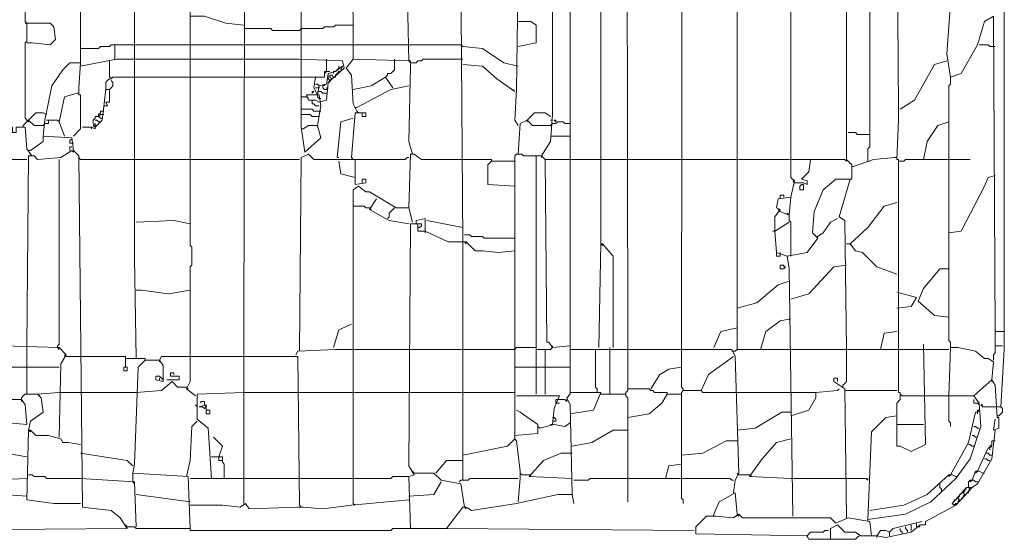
# Model space of a CAD drawing. Header units: millimetres. Extents: x 6435372 to 7248404, y 1559872 to 1886246.
# Tile 81 of 207: x 6812543 to 6813131, y 1852922 to 1853232. Entities that reach past the tile are written whole.
import ezdxf

# ---------------------------------------------------------------- set-up
doc = ezdxf.new("R2010")
doc.units = ezdxf.units.MM
doc.layers.add('matrice DPS', color=122, linetype='Continuous')
doc.layers.add('V-objekty', color=130, linetype='Continuous', lineweight=50)

# ---------------------------------------------------------------- blocks, each defined once
blk = doc.blocks.new('DWG-RYYQ14-20T_top')
at = {"layer": 'V-objekty', "color": 2, "lineweight": 13}
for points in [[(4.797645, 5.808351, 0), (4.802998, 5.816916, 0), (4.804069, 5.832976, 0), (4.804069, 6.029979, 0), (4.802998, 6.056745, 0), (4.800857, 6.057816, 0), (4.798715, 6.074946, 0), (4.791221, 6.098501, 0), (4.781585, 6.100642, 0), (4.783726, 6.109208, 0), (4.782655, 6.234475, 0)], [(4.815846, 5.605996, 0), (4.814775, 5.659529, 0), (4.812634, 5.663812, 0), (4.814775, 5.665953, 0), (4.814775, 6.394004, 0), (4.816916, 6.398287, 0), (4.814775, 6.399358, 0), (4.816916, 6.465739, 0)], [(4.849036, 5.692719, 0), (4.847966, 6.4197, 0), (4.832976, 6.420771, 0), (4.828694, 6.427195, 0), (4.82334, 6.430407, 0), (4.814775, 6.431478, 0)], [(5.073876, 5.703426, 0), (5.073876, 6.364026, 0), (5.068522, 6.364026, 0), (5.067452, 6.383298, 0), (5.06531, 6.395075, 0), (5.057816, 6.40364, 0), (5.010707, 6.405782, 0), (5.010707, 6.432548, 0), (5.019272, 6.43576, 0), (5.025696, 6.432548, 0), (5.025696, 6.404711, 0)], [(4.881156, 5.692719, 0), (4.882227, 6.395075, 0), (4.88651, 6.397216, 0), (4.899358, 6.385439, 0), (4.900428, 6.385439, 0), (4.90364, 6.377944, 0), (4.904711, 6.377944, 0), (4.914347, 6.375803, 0), (4.936831, 6.35439, 0), (4.940043, 6.35439, 0), (4.946467, 6.352248, 0), (4.947537, 6.33833, 0), (4.958244, 6.332976, 0), (4.964668, 6.32334, 0), (4.962527, 6.321199, 0), (4.963597, 6.261242, 0), (4.881156, 6.261242, 0)], [(4.832976, 5.755889, 0), (4.832976, 6.375803, 0), (4.849036, 6.375803, 0)], [(4.914347, 5.692719, 0), (4.914347, 6.261242, 0)], [(4.946467, 5.783726, 0), (4.948608, 5.793362, 0), (4.946467, 5.795503, 0), (4.946467, 6.261242, 0)], [(4.619914, 5.689507, 0), (4.620985, 6.240899, 0), (4.624197, 6.243041, 0), (4.625268, 6.236617, 0), (4.62848, 6.236617, 0), (4.634904, 6.233405, 0), (4.64561, 6.230193, 0), (4.653105, 6.230193, 0), (4.652034, 6.185225, 0), (4.648822, 6.183084, 0), (4.634904, 6.188437, 0), (4.619914, 6.188437, 0)], [(4.587794, 5.689507, 0), (4.587794, 5.74197, 0), (4.588865, 5.743041, 0), (4.588865, 5.753747, 0), (4.587794, 5.754818, 0), (4.587794, 6.216274, 0)], [(5.071734, 5.658458, 0), (5.073876, 5.692719, 0), (5.073876, 5.695931, 0), (5.073876, 5.703426, 0), (5.068522, 5.703426, 0), (5.067452, 5.891863, 0), (5.062099, 5.888651, 0), (5.057816, 5.874732, 0), (5.04818, 5.857602, 0), (5.041756, 5.85546, 0), (5.039615, 5.869379, 0), (5.041756, 5.899358, 0)], [(4.655246, 5.824411, 0), (4.658458, 5.826552, 0), (4.663812, 5.826552, 0), (4.665953, 5.819058, 0), (4.656317, 5.810493, 0), (4.654176, 5.825482, 0), (4.654176, 6.148822, 0), (4.6606, 6.153105, 0), (4.66167, 6.158458, 0), (4.662741, 6.158458, 0), (4.662741, 6.155246, 0), (4.662741, 6.157388, 0), (4.663812, 6.156317, 0)], [(4.720557, 5.809422, 0), (4.718415, 5.816916, 0), (4.719486, 5.861884, 0), (4.719486, 5.865096, 0), (4.685225, 5.866167, 0), (4.684154, 6.142398, 0), (4.682013, 6.143469, 0), (4.683084, 6.147752, 0), (4.751606, 6.147752, 0), (4.751606, 6.131692, 0), (4.749465, 6.120985, 0)], [(4.750535, 5.756959, 0), (4.749465, 5.921842, 0), (4.74197, 5.923983, 0), (4.737687, 5.929336, 0), (4.737687, 6.099572, 0), (4.739829, 6.111349, 0), (4.736617, 6.11242, 0), (4.740899, 6.115632, 0), (4.743041, 6.114561, 0), (4.743041, 6.119914, 0), (4.750535, 6.119914, 0), (4.749465, 5.925054, 0), (4.748394, 5.922912, 0)], [(4.509636, 5.640257, 0), (4.510707, 5.684154, 0), (4.513919, 5.689507, 0), (4.509636, 5.69379, 0), (4.476445, 5.694861, 0), (4.475375, 5.80621, 0), (4.475375, 5.809422, 0), (4.474304, 6.076017, 0)], [(4.783726, 5.826552, 0), (4.781585, 5.829764, 0), (4.782655, 5.847966, 0), (4.784797, 6.005353, 0), (4.788009, 6.017131, 0), (4.793362, 6.021413, 0), (4.792291, 6.055675, 0), (4.789079, 6.058887, 0), (4.783726, 6.056745, 0), (4.784797, 6.035332, 0), (4.793362, 6.035332, 0)], [(4.718415, 5.865096, 0), (4.717345, 5.911135, 0), (4.714133, 5.914347, 0), (4.714133, 5.990364, 0), (4.711991, 6.028908, 0), (4.706638, 6.034261, 0), (4.685225, 6.034261, 0)], [(4.555675, 5.687366, 0), (4.554604, 5.747323, 0), (4.554604, 5.921842, 0)], [(4.490364, 5.829764, 0), (4.489293, 5.830835, 0), (4.489293, 5.875803, 0), (4.490364, 5.876874, 0), (4.490364, 5.88758, 0), (4.489293, 5.888651, 0), (4.489293, 5.989293, 0)], [(4.947537, 5.593148, 0), (4.945396, 5.740899, 0), (4.944325, 5.748394, 0), (4.956103, 5.750535, 0), (4.962527, 5.759101, 0), (4.959315, 5.762313, 0), (4.960385, 5.775161, 0), (4.965739, 5.788009, 0), (4.973233, 5.794433, 0), (4.982869, 5.794433, 0), (4.982869, 5.802998, 0), (4.979657, 5.80621, 0), (4.979657, 5.922912, 0)], [(5.009636, 5.975375, 0), (5.010707, 5.836188, 0), (5.010707, 5.829764, 0), (5.009636, 5.80621, 0), (5.010707, 5.80621, 0), (5.010707, 5.797645, 0), (5.010707, 5.667024, 0), (5.011777, 5.667024, 0), (5.011777, 5.662741, 0), (5.009636, 5.6606, 0), (5.009636, 5.653105, 0)], [(4.522484, 5.864026, 0), (4.522484, 5.947537, 0), (4.523555, 5.948608, 0), (4.524625, 5.949679, 0), (4.524625, 5.950749, 0)], [(4.992505, 5.805139, 0), (4.992505, 5.812634, 0), (4.993576, 5.813704, 0), (4.993576, 5.95182, 0)], [(4.619914, 5.88651, 0), (4.609208, 5.88758, 0), (4.59636, 5.891863, 0), (4.587794, 5.891863, 0)], [(4.490364, 5.88758, 0), (4.489293, 5.88758, 0)], [(4.490364, 5.875803, 0), (4.493576, 5.875803, 0), (4.504283, 5.874732, 0), (4.507495, 5.877944, 0), (4.506424, 5.885439, 0), (4.504283, 5.88758, 0), (4.490364, 5.88758, 0)], [(4.653105, 5.883298, 0), (4.637045, 5.883298, 0), (4.635974, 5.884368, 0), (4.619914, 5.884368, 0)], [(4.653105, 5.883298, 0), (4.654176, 5.884368, 0), (4.667024, 5.884368, 0), (4.668094, 5.885439, 0), (4.673448, 5.885439, 0), (4.674518, 5.88651, 0), (4.685225, 5.88651, 0)], [(4.783726, 5.873662, 0), (4.794433, 5.875803, 0), (4.794433, 5.88651, 0), (4.791221, 5.888651, 0), (4.783726, 5.888651, 0)], [(4.522484, 5.872591, 0), (4.533191, 5.872591, 0), (4.534261, 5.873662, 0), (4.539615, 5.873662, 0), (4.540685, 5.874732, 0), (4.542827, 5.874732, 0)], [(4.542827, 5.866167, 0), (4.542827, 5.874732, 0), (4.555675, 5.874732, 0)], [(4.555675, 5.874732, 0), (4.587794, 5.874732, 0)], [(4.587794, 5.874732, 0), (4.619914, 5.874732, 0)], [(4.619914, 5.874732, 0), (4.653105, 5.874732, 0)], [(4.653105, 5.874732, 0), (4.685225, 5.874732, 0)], [(4.685225, 5.874732, 0), (4.718415, 5.874732, 0)], [(4.750535, 5.873662, 0), (4.749465, 5.874732, 0), (4.718415, 5.874732, 0)], [(4.783726, 5.861884, 0), (4.775161, 5.864026, 0), (4.762313, 5.872591, 0), (4.750535, 5.873662, 0)], [(5.068522, 5.873662, 0), (5.06531, 5.873662, 0), (5.06424, 5.874732, 0), (5.058887, 5.874732, 0)], [(4.40257, 5.584582, 0), (4.550321, 5.585653, 0), (4.546039, 5.592077, 0), (4.540685, 5.59636, 0), (4.523555, 5.598501, 0), (4.521413, 5.808351, 0), (4.518201, 5.811563, 0), (4.517131, 5.819058, 0), (4.5, 5.820128, 0), (4.501071, 5.829764, 0), (4.505353, 5.850107, 0), (4.511777, 5.859743, 0), (4.51606, 5.864026, 0), (4.522484, 5.864026, 0), (4.521413, 5.849036, 0), (4.521413, 5.844754, 0), (4.522484, 5.844754, 0), (4.522484, 5.824411, 0), (4.518201, 5.820128, 0)], [(4.522484, 5.861884, 0), (4.543897, 5.866167, 0), (4.555675, 5.866167, 0)], [(4.539615, 5.864026, 0), (4.539615, 5.865096, 0)], [(4.539615, 5.864026, 0), (4.539615, 5.85546, 0), (4.540685, 5.85546, 0)], [(4.555675, 5.866167, 0), (4.587794, 5.866167, 0)], [(4.587794, 5.866167, 0), (4.619914, 5.866167, 0)], [(4.619914, 5.866167, 0), (4.653105, 5.866167, 0)], [(4.664882, 5.840471, 0), (4.669165, 5.841542, 0), (4.670236, 5.852248, 0), (4.679872, 5.860814, 0), (4.678801, 5.865096, 0), (4.653105, 5.866167, 0)], [(4.663812, 5.844754, 0), (4.664882, 5.850107, 0), (4.669165, 5.851178, 0), (4.670236, 5.857602, 0), (4.674518, 5.858672, 0), (4.678801, 5.861884, 0), (4.67773, 5.859743, 0)], [(4.669165, 5.858672, 0), (4.669165, 5.866167, 0)], [(4.674518, 5.858672, 0), (4.675589, 5.859743, 0), (4.67666, 5.860814, 0)], [(4.67666, 5.860814, 0), (4.67666, 5.861884, 0)], [(4.687366, 5.835118, 0), (4.685225, 5.8394, 0), (4.684154, 5.856531, 0), (4.680942, 5.860814, 0), (4.685225, 5.866167, 0)], [(4.704497, 5.85546, 0), (4.705567, 5.856531, 0), (4.705567, 5.857602, 0), (4.707709, 5.857602, 0), (4.708779, 5.858672, 0), (4.70985, 5.859743, 0), (4.70985, 5.865096, 0)], [(4.70985, 5.865096, 0), (4.70985, 5.866167, 0)], [(4.720557, 5.864026, 0), (4.719486, 5.864026, 0), (4.718415, 5.865096, 0)], [(4.720557, 5.864026, 0), (4.722698, 5.864026, 0), (4.723769, 5.865096, 0), (4.72591, 5.865096, 0), (4.726981, 5.866167, 0), (4.750535, 5.866167, 0)], [(4.781585, 5.846895, 0), (4.770878, 5.85439, 0), (4.762313, 5.861884, 0), (4.750535, 5.862955, 0)], [(5.011777, 5.836188, 0), (5.020343, 5.841542, 0), (5.03212, 5.862955, 0), (5.039615, 5.865096, 0)], [(4.537473, 5.847966, 0), (4.537473, 5.852248, 0), (4.538544, 5.853319, 0), (4.539615, 5.85439, 0), (4.540685, 5.85439, 0), (4.541756, 5.85546, 0), (4.555675, 5.85546, 0)], [(4.555675, 5.85546, 0), (4.587794, 5.85546, 0)], [(4.587794, 5.85546, 0), (4.619914, 5.85546, 0)], [(4.619914, 5.85546, 0), (4.653105, 5.85546, 0)], [(4.653105, 5.85546, 0), (4.662741, 5.85546, 0)], [(4.663812, 5.844754, 0), (4.66167, 5.849036, 0), (4.662741, 5.85546, 0), (4.668094, 5.85546, 0), (4.668094, 5.858672, 0), (4.671306, 5.858672, 0)], [(4.669165, 5.858672, 0), (4.668094, 5.857602, 0)], [(4.671306, 5.853319, 0), (4.670236, 5.85439, 0), (4.670236, 5.856531, 0)], [(4.671306, 5.853319, 0), (4.672377, 5.85439, 0), (4.671306, 5.85546, 0), (4.671306, 5.856531, 0), (4.672377, 5.856531, 0), (4.673448, 5.85546, 0)], [(4.673448, 5.857602, 0), (4.673448, 5.858672, 0), (4.674518, 5.858672, 0)], [(4.673448, 5.85546, 0), (4.674518, 5.85546, 0), (4.674518, 5.856531, 0)], [(4.674518, 5.856531, 0), (4.675589, 5.857602, 0), (4.67666, 5.858672, 0)], [(4.67666, 5.858672, 0), (4.67773, 5.858672, 0), (4.67773, 5.859743, 0)], [(4.685225, 5.847966, 0), (4.695931, 5.850107, 0), (4.704497, 5.85546, 0), (4.708779, 5.849036, 0)], [(5.041756, 5.69379, 0), (5.041756, 5.697002, 0), (5.040685, 5.698073, 0), (5.040685, 5.850107, 0), (5.041756, 5.851178, 0), (5.041756, 5.85546, 0)], [(4.539615, 5.847966, 0), (4.540685, 5.849036, 0), (4.541756, 5.850107, 0), (4.541756, 5.852248, 0), (4.540685, 5.853319, 0)], [(4.664882, 5.850107, 0), (4.663812, 5.851178, 0), (4.662741, 5.851178, 0)], [(4.663812, 5.849036, 0), (4.662741, 5.849036, 0)], [(4.663812, 5.849036, 0), (4.664882, 5.849036, 0), (4.664882, 5.850107, 0)], [(4.667024, 5.850107, 0), (4.668094, 5.851178, 0), (4.668094, 5.850107, 0)], [(4.669165, 5.847966, 0), (4.668094, 5.847966, 0), (4.667024, 5.849036, 0), (4.667024, 5.850107, 0)], [(4.669165, 5.847966, 0), (4.670236, 5.849036, 0), (4.669165, 5.849036, 0)], [(4.671306, 5.853319, 0), (4.671306, 5.852248, 0)], [(4.687366, 5.837259, 0), (4.707709, 5.847966, 0), (4.718415, 5.850107, 0)], [(4.512848, 5.820128, 0), (4.509636, 5.828694, 0), (4.512848, 5.843683, 0), (4.520343, 5.845824, 0)], [(4.520343, 5.845824, 0), (4.521413, 5.845824, 0)], [(4.53212, 5.826552, 0), (4.535332, 5.829764, 0), (4.537473, 5.847966, 0), (4.539615, 5.847966, 0), (4.539615, 5.840471, 0), (4.537473, 5.840471, 0), (4.538544, 5.83833, 0), (4.536403, 5.83833, 0)], [(4.654176, 5.843683, 0), (4.657388, 5.843683, 0)], [(4.663812, 5.826552, 0), (4.665953, 5.83833, 0), (4.664882, 5.844754, 0), (4.657388, 5.844754, 0), (4.658458, 5.841542, 0), (4.662741, 5.841542, 0), (4.664882, 5.840471, 0)], [(4.657388, 5.843683, 0), (4.658458, 5.842612, 0)], [(4.6606, 5.845824, 0), (4.6606, 5.846895, 0), (4.66167, 5.846895, 0), (4.6606, 5.845824, 0)], [(4.669165, 5.845824, 0), (4.667024, 5.845824, 0), (4.665953, 5.846895, 0), (4.663812, 5.846895, 0)], [(4.665953, 5.842612, 0), (4.664882, 5.842612, 0), (4.663812, 5.843683, 0), (4.663812, 5.844754, 0)], [(4.781585, 5.846895, 0), (4.780514, 5.847966, 0)], [(4.664882, 5.83833, 0), (4.662741, 5.83833, 0), (4.66167, 5.8394, 0), (4.6606, 5.8394, 0), (4.6606, 5.841542, 0)], [(4.687366, 5.837259, 0), (4.686296, 5.837259, 0)], [(4.491435, 5.829764, 0), (4.495717, 5.834047, 0), (4.5, 5.834047, 0), (4.502141, 5.832976, 0)], [(4.529979, 5.827623, 0), (4.529979, 5.829764, 0), (4.531049, 5.830835, 0), (4.531049, 5.831906, 0), (4.533191, 5.831906, 0), (4.534261, 5.830835, 0), (4.535332, 5.830835, 0)], [(4.533191, 5.831906, 0), (4.533191, 5.832976, 0), (4.534261, 5.834047, 0), (4.534261, 5.835118, 0), (4.536403, 5.835118, 0)], [(4.533191, 5.831906, 0), (4.534261, 5.832976, 0), (4.535332, 5.832976, 0)], [(4.535332, 5.832976, 0), (4.536403, 5.832976, 0)], [(4.664882, 5.835118, 0), (4.66167, 5.835118, 0), (4.6606, 5.836188, 0), (4.654176, 5.836188, 0)], [(4.663812, 5.831906, 0), (4.6606, 5.831906, 0), (4.659529, 5.832976, 0), (4.654176, 5.832976, 0)], [(4.663812, 5.831906, 0), (4.664882, 5.831906, 0)], [(4.664882, 5.835118, 0), (4.665953, 5.835118, 0)], [(4.684154, 5.807281, 0), (4.686296, 5.834047, 0), (4.692719, 5.834047, 0), (4.692719, 5.831906, 0), (4.690578, 5.831906, 0), (4.690578, 5.834047, 0)], [(4.687366, 5.835118, 0), (4.688437, 5.834047, 0)], [(4.789079, 5.829764, 0), (4.793362, 5.834047, 0), (4.799786, 5.834047, 0), (4.802998, 5.831906, 0)], [(4.492505, 5.809422, 0), (4.490364, 5.812634, 0), (4.489293, 5.825482, 0), (4.48394, 5.825482, 0), (4.48394, 5.82227, 0), (4.481799, 5.82227, 0), (4.481799, 5.825482, 0), (4.476445, 5.825482, 0)], [(4.488223, 5.826552, 0), (4.491435, 5.829764, 0), (4.494647, 5.826552, 0), (4.5, 5.826552, 0)], [(4.488223, 5.826552, 0), (4.488223, 5.825482, 0)], [(4.490364, 5.829764, 0), (4.491435, 5.828694, 0), (4.491435, 5.829764, 0)], [(4.5, 5.826552, 0), (4.501071, 5.827623, 0), (4.503212, 5.827623, 0), (4.503212, 5.829764, 0), (4.508565, 5.829764, 0), (4.509636, 5.828694, 0)], [(4.503212, 5.829764, 0), (4.502141, 5.829764, 0)], [(4.523555, 5.825482, 0), (4.528908, 5.825482, 0), (4.531049, 5.824411, 0), (4.531049, 5.827623, 0), (4.529979, 5.826552, 0), (4.531049, 5.825482, 0), (4.53212, 5.826552, 0)], [(4.528908, 5.825482, 0), (4.528908, 5.824411, 0)], [(4.534261, 5.828694, 0), (4.533191, 5.828694, 0), (4.53212, 5.829764, 0), (4.531049, 5.829764, 0)], [(4.663812, 5.826552, 0), (4.663812, 5.825482, 0)], [(4.685225, 5.830835, 0), (4.67773, 5.828694, 0), (4.675589, 5.807281, 0), (4.67666, 5.807281, 0)], [(4.783726, 5.809422, 0), (4.784797, 5.827623, 0), (4.789079, 5.829764, 0), (4.792291, 5.826552, 0), (4.802998, 5.826552, 0)], [(4.789079, 5.829764, 0), (4.789079, 5.828694, 0)], [(4.804069, 5.829764, 0), (4.802998, 5.829764, 0)], [(4.802998, 5.826552, 0), (4.804069, 5.827623, 0), (4.80621, 5.827623, 0), (4.807281, 5.828694, 0), (4.810493, 5.828694, 0), (4.811563, 5.827623, 0), (4.814775, 5.827623, 0)], [(4.80621, 5.828694, 0), (4.80621, 5.829764, 0), (4.805139, 5.829764, 0), (4.80621, 5.828694, 0)], [(5.025696, 5.80621, 0), (5.027837, 5.816916, 0), (5.034261, 5.826552, 0), (5.040685, 5.828694, 0)], [(4.492505, 5.811563, 0), (4.5, 5.816916, 0), (4.5, 5.820128, 0)], [(4.655246, 5.824411, 0), (4.654176, 5.824411, 0)], [(4.802998, 5.820128, 0), (4.814775, 5.820128, 0)], [(4.993576, 5.821199, 0), (4.986081, 5.821199, 0), (4.985011, 5.82227, 0), (4.980728, 5.82227, 0)], [(4.517131, 5.815846, 0), (4.51606, 5.815846, 0), (4.51606, 5.817987, 0), (4.517131, 5.817987, 0)], [(4.51606, 5.811563, 0), (4.51606, 5.813704, 0), (4.517131, 5.813704, 0)], [(4.517131, 5.815846, 0), (4.518201, 5.815846, 0)], [(4.490364, 5.69379, 0), (4.491435, 5.808351, 0), (4.494647, 5.808351, 0), (4.496788, 5.80621, 0), (4.510707, 5.807281, 0), (4.517131, 5.811563, 0), (4.518201, 5.810493, 0), (4.518201, 5.811563, 0)], [(4.492505, 5.811563, 0), (4.491435, 5.811563, 0)], [(4.492505, 5.809422, 0), (4.493576, 5.808351, 0)], [(4.653105, 5.691649, 0), (4.654176, 5.807281, 0), (4.658458, 5.809422, 0), (4.66167, 5.80621, 0), (4.686296, 5.80621, 0), (4.686296, 5.791221, 0), (4.692719, 5.792291, 0), (4.692719, 5.794433, 0), (4.690578, 5.794433, 0), (4.690578, 5.792291, 0)], [(4.718415, 5.777302, 0), (4.719486, 5.809422, 0), (4.721627, 5.809422, 0), (4.72591, 5.80621, 0), (4.750535, 5.80621, 0)], [(4.781585, 5.751606, 0), (4.781585, 5.808351, 0), (4.782655, 5.809422, 0), (4.785867, 5.809422, 0), (4.786938, 5.808351, 0), (4.794433, 5.808351, 0)], [(4.794433, 5.665953, 0), (4.794433, 5.808351, 0), (4.797645, 5.808351, 0), (4.799786, 5.80621, 0), (4.800857, 5.697002, 0), (4.801927, 5.697002, 0), (4.804069, 5.69379, 0), (4.814775, 5.694861, 0)], [(4.797645, 5.808351, 0), (4.797645, 5.807281, 0)], [(4.475375, 5.80621, 0), (4.490364, 5.80621, 0)], [(4.508565, 5.69379, 0), (4.508565, 5.694861, 0), (4.509636, 5.695931, 0), (4.509636, 5.80621, 0)], [(4.522484, 5.80621, 0), (4.521413, 5.807281, 0)], [(4.522484, 5.80621, 0), (4.555675, 5.80621, 0)], [(4.555675, 5.80621, 0), (4.587794, 5.80621, 0)], [(4.587794, 5.80621, 0), (4.619914, 5.80621, 0)], [(4.619914, 5.80621, 0), (4.653105, 5.80621, 0)], [(4.686296, 5.795503, 0), (4.67773, 5.797645, 0), (4.67666, 5.805139, 0)], [(4.686296, 5.80621, 0), (4.685225, 5.80621, 0), (4.684154, 5.807281, 0)], [(4.686296, 5.80621, 0), (4.716274, 5.80621, 0), (4.717345, 5.807281, 0), (4.718415, 5.807281, 0)], [(4.767666, 5.805139, 0), (4.767666, 5.80621, 0), (4.750535, 5.80621, 0)], [(4.781585, 5.79015, 0), (4.765525, 5.791221, 0), (4.765525, 5.802998, 0), (4.767666, 5.805139, 0), (4.781585, 5.805139, 0)], [(4.799786, 5.80621, 0), (4.814775, 5.80621, 0)], [(4.814775, 5.80621, 0), (4.832976, 5.80621, 0)], [(4.832976, 5.80621, 0), (4.849036, 5.80621, 0)], [(4.849036, 5.80621, 0), (4.881156, 5.80621, 0)], [(4.881156, 5.80621, 0), (4.914347, 5.80621, 0)], [(4.914347, 5.80621, 0), (4.946467, 5.80621, 0)], [(4.946467, 5.80621, 0), (4.958244, 5.80621, 0)], [(4.948608, 5.792291, 0), (4.953961, 5.792291, 0), (4.956103, 5.791221, 0), (4.956103, 5.793362, 0), (4.952891, 5.794433, 0), (4.957173, 5.798715, 0), (4.958244, 5.80621, 0), (4.978587, 5.80621, 0), (4.979657, 5.805139, 0), (4.979657, 5.80621, 0)], [(4.98394, 5.801927, 0), (4.982869, 5.801927, 0)], [(4.98394, 5.801927, 0), (4.995717, 5.80621, 0), (5.008565, 5.807281, 0)], [(5.008565, 5.807281, 0), (5.009636, 5.807281, 0)], [(5.011777, 5.805139, 0), (5.010707, 5.805139, 0)], [(5.011777, 5.805139, 0), (5.013919, 5.805139, 0), (5.014989, 5.80621, 0), (5.040685, 5.80621, 0)], [(5.040685, 5.80621, 0), (5.053533, 5.80621, 0)], [(5.040685, 5.762313, 0), (5.04818, 5.763383, 0), (5.062099, 5.79015, 0), (5.06424, 5.795503, 0), (5.068522, 5.796574, 0)], [(4.685225, 5.600642, 0), (4.685225, 5.788009, 0), (4.688437, 5.79015, 0), (4.692719, 5.786938, 0), (4.694861, 5.786938, 0), (4.710921, 5.777302, 0), (4.718415, 5.777302, 0), (4.720557, 5.768737, 0)], [(4.948608, 5.792291, 0), (4.947537, 5.793362, 0)], [(4.95182, 5.788009, 0), (4.95182, 5.79015, 0), (4.952891, 5.791221, 0), (4.953961, 5.791221, 0), (4.953961, 5.788009, 0), (4.95182, 5.788009, 0)], [(4.979657, 5.692719, 0), (4.978587, 5.769807, 0), (4.975375, 5.771949, 0), (4.981799, 5.794433, 0)], [(4.940043, 5.782655, 0), (4.940043, 5.784797, 0), (4.942184, 5.784797, 0), (4.942184, 5.783726, 0)], [(4.694861, 5.777302, 0), (4.692719, 5.777302, 0), (4.691649, 5.778373, 0), (4.685225, 5.778373, 0)], [(4.718415, 5.767666, 0), (4.706638, 5.769807, 0), (4.694861, 5.776231, 0), (4.699143, 5.782655, 0)], [(4.944325, 5.748394, 0), (4.937901, 5.750535, 0), (4.936831, 5.763383, 0), (4.936831, 5.771949, 0), (4.940043, 5.776231, 0), (4.937901, 5.777302, 0), (4.938972, 5.782655, 0), (4.946467, 5.783726, 0), (4.945396, 5.773019, 0), (4.940043, 5.775161, 0)], [(5.009636, 5.737687, 0), (4.997859, 5.74197, 0), (4.989293, 5.750535, 0), (4.985011, 5.751606, 0), (4.981799, 5.755889, 0), (4.992505, 5.765525, 0), (5.002141, 5.778373, 0), (5.009636, 5.780514, 0)], [(4.694861, 5.777302, 0), (4.695931, 5.776231, 0)], [(4.705567, 5.770878, 0), (4.706638, 5.771949, 0), (4.706638, 5.77409, 0), (4.707709, 5.775161, 0), (4.708779, 5.776231, 0), (4.70985, 5.777302, 0)], [(4.940043, 5.775161, 0), (4.938972, 5.776231, 0)], [(4.945396, 5.773019, 0), (4.944325, 5.77409, 0)], [(4.946467, 5.748394, 0), (4.946467, 5.768737, 0), (4.945396, 5.769807, 0), (4.945396, 5.773019, 0)], [(4.587794, 5.767666, 0), (4.578158, 5.769807, 0), (4.555675, 5.768737, 0)], [(4.719486, 5.585653, 0), (4.718415, 5.616702, 0), (4.721627, 5.617773, 0), (4.718415, 5.623126, 0), (4.719486, 5.767666, 0), (4.723769, 5.767666, 0), (4.723769, 5.763383, 0), (4.728051, 5.763383, 0), (4.74197, 5.756959, 0), (4.752677, 5.756959, 0), (4.75803, 5.751606, 0), (4.762313, 5.751606, 0), (4.771949, 5.750535, 0), (4.781585, 5.751606, 0), (4.781585, 5.639186, 0), (4.777302, 5.634904, 0), (4.750535, 5.62955, 0), (4.750535, 5.756959, 0)], [(4.728051, 5.763383, 0), (4.728051, 5.770878, 0), (4.722698, 5.769807, 0), (4.722698, 5.768737, 0)], [(4.723769, 5.767666, 0), (4.722698, 5.767666, 0), (4.722698, 5.768737, 0)], [(4.723769, 5.765525, 0), (4.724839, 5.765525, 0), (4.72591, 5.766595, 0), (4.72591, 5.767666, 0), (4.723769, 5.767666, 0)], [(4.750535, 5.765525, 0), (4.729122, 5.769807, 0)], [(4.936831, 5.763383, 0), (4.945396, 5.768737, 0)], [(4.962527, 5.760171, 0), (4.965739, 5.762313, 0), (4.970021, 5.768737, 0), (4.974304, 5.770878, 0)], [(4.728051, 5.763383, 0), (4.728051, 5.762313, 0)], [(4.781585, 5.759101, 0), (4.763383, 5.759101, 0), (4.762313, 5.760171, 0), (4.755889, 5.760171, 0), (4.754818, 5.761242, 0), (4.751606, 5.761242, 0)], [(4.936831, 5.763383, 0), (4.93576, 5.763383, 0)], [(4.751606, 5.756959, 0), (4.752677, 5.755889, 0)], [(4.831906, 5.69379, 0), (4.832976, 5.755889, 0), (4.834047, 5.755889, 0), (4.840471, 5.748394, 0), (4.840471, 5.69379, 0)], [(4.832976, 5.755889, 0), (4.834047, 5.754818, 0)], [(4.962527, 5.760171, 0), (4.961456, 5.760171, 0)], [(4.979657, 5.755889, 0), (4.981799, 5.755889, 0)], [(4.981799, 5.755889, 0), (4.982869, 5.754818, 0)], [(4.940043, 5.749465, 0), (4.940043, 5.748394, 0), (4.937901, 5.748394, 0), (4.937901, 5.750535, 0)], [(4.940043, 5.749465, 0), (4.940043, 5.750535, 0)], [(4.942184, 5.74197, 0), (4.942184, 5.743041, 0), (4.940043, 5.743041, 0), (4.940043, 5.740899, 0), (4.942184, 5.740899, 0), (4.943255, 5.74197, 0), (4.942184, 5.74197, 0)], [(4.946467, 5.722698, 0), (4.957173, 5.72591, 0), (4.972163, 5.74197, 0), (4.979657, 5.743041, 0)], [(5.040685, 5.711991, 0), (5.03212, 5.713062, 0), (5.022484, 5.721627, 0), (5.025696, 5.729122, 0), (5.035332, 5.740899, 0), (5.040685, 5.740899, 0)], [(4.914347, 5.717345, 0), (4.926124, 5.720557, 0), (4.938972, 5.731263, 0), (4.945396, 5.733405, 0)], [(4.555675, 5.728051, 0), (4.558887, 5.728051, 0), (4.574946, 5.72591, 0), (4.587794, 5.728051, 0)], [(5.009636, 5.717345, 0), (5.018201, 5.718415, 0), (5.021413, 5.723769, 0), (5.009636, 5.726981, 0)], [(4.673448, 5.69379, 0), (4.67666, 5.704497, 0), (4.684154, 5.707709, 0)], [(4.928266, 5.692719, 0), (4.931478, 5.703426, 0), (4.940043, 5.70985, 0), (4.946467, 5.710921, 0)], [(4.900428, 5.69379, 0), (4.904711, 5.703426, 0), (4.914347, 5.705567, 0)], [(5, 5.692719, 0), (5.002141, 5.702355, 0), (5.009636, 5.703426, 0)], [(5.067452, 5.686296, 0), (5.067452, 5.689507, 0), (5.068522, 5.690578, 0), (5.068522, 5.703426, 0)], [(4.992505, 5.591006, 0), (4.994647, 5.643469, 0), (5.003212, 5.652034, 0), (5.009636, 5.653105, 0), (5.009636, 5.634904, 0), (5.011777, 5.634904, 0), (5.018201, 5.631692, 0), (5.026767, 5.635974, 0), (5.025696, 5.695931, 0)], [(4.490364, 5.665953, 0), (4.490364, 5.69379, 0)], [(4.508565, 5.69379, 0), (4.509636, 5.692719, 0)], [(4.650964, 5.689507, 0), (4.652034, 5.691649, 0), (4.674518, 5.692719, 0), (4.685225, 5.692719, 0)], [(4.685225, 5.692719, 0), (4.718415, 5.692719, 0)], [(4.718415, 5.692719, 0), (4.750535, 5.692719, 0)], [(4.750535, 5.692719, 0), (4.781585, 5.692719, 0)], [(4.781585, 5.692719, 0), (4.782655, 5.69379, 0), (4.794433, 5.69379, 0)], [(4.794433, 5.692719, 0), (4.799786, 5.692719, 0)], [(4.799786, 5.665953, 0), (4.799786, 5.692719, 0), (4.802998, 5.692719, 0), (4.804069, 5.69379, 0)], [(4.804069, 5.69379, 0), (4.804069, 5.694861, 0)], [(4.912206, 5.607066, 0), (4.913276, 5.614561, 0), (4.915418, 5.618844, 0), (4.913276, 5.688437, 0), (4.911135, 5.692719, 0), (4.814775, 5.692719, 0)], [(4.830835, 5.667024, 0), (4.830835, 5.669165, 0), (4.829764, 5.670236, 0), (4.829764, 5.692719, 0)], [(4.83833, 5.665953, 0), (4.83833, 5.69379, 0)], [(4.849036, 5.615632, 0), (4.849036, 5.663812, 0), (4.847966, 5.664882, 0), (4.847966, 5.667024, 0), (4.849036, 5.668094, 0), (4.849036, 5.692719, 0)], [(4.882227, 5.668094, 0), (4.882227, 5.669165, 0), (4.881156, 5.670236, 0), (4.881156, 5.692719, 0)], [(4.912206, 5.691649, 0), (4.911135, 5.691649, 0)], [(4.912206, 5.691649, 0), (4.913276, 5.691649, 0), (4.914347, 5.692719, 0), (4.946467, 5.692719, 0)], [(4.946467, 5.692719, 0), (5.009636, 5.692719, 0)], [(4.979657, 5.692719, 0), (4.979657, 5.673448, 0), (4.978587, 5.672377, 0), (4.977516, 5.671306, 0), (4.977516, 5.670236, 0)], [(5.009636, 5.692719, 0), (5.025696, 5.692719, 0)], [(5.025696, 5.692719, 0), (5.040685, 5.692719, 0)], [(5.040685, 5.664882, 0), (5.041756, 5.69379, 0), (5.046039, 5.69379, 0), (5.056745, 5.691649, 0), (5.062099, 5.687366, 0), (5.06424, 5.687366, 0), (5.067452, 5.685225, 0), (5.066381, 5.674518, 0)], [(5.068522, 5.694861, 0), (5.072805, 5.694861, 0)], [(4.513919, 5.688437, 0), (4.512848, 5.689507, 0)], [(4.513919, 5.688437, 0), (4.522484, 5.688437, 0)], [(4.549251, 5.682013, 0), (4.549251, 5.688437, 0), (4.522484, 5.688437, 0)], [(4.561028, 5.686296, 0), (4.561028, 5.687366, 0), (4.549251, 5.687366, 0)], [(4.587794, 5.585653, 0), (4.586724, 5.616702, 0), (4.553533, 5.618844, 0), (4.554604, 5.624197, 0), (4.556745, 5.682013, 0), (4.561028, 5.686296, 0), (4.569593, 5.686296, 0), (4.571734, 5.683084, 0), (4.571734, 5.673448, 0), (4.567452, 5.674518, 0), (4.567452, 5.67666, 0), (4.569593, 5.67666, 0), (4.571734, 5.674518, 0)], [(4.653105, 5.599572, 0), (4.652034, 5.688437, 0), (4.570664, 5.688437, 0), (4.569593, 5.686296, 0)], [(4.569593, 5.686296, 0), (4.569593, 5.685225, 0)], [(4.591006, 5.664882, 0), (4.585653, 5.669165, 0), (4.587794, 5.673448, 0), (4.587794, 5.689507, 0)], [(4.619914, 5.600642, 0), (4.619914, 5.689507, 0)], [(4.892934, 5.668094, 0), (4.897216, 5.67773, 0), (4.912206, 5.688437, 0)], [(4.476445, 5.682013, 0), (4.490364, 5.682013, 0)], [(4.490364, 5.682013, 0), (4.509636, 5.682013, 0)], [(4.549251, 5.682013, 0), (4.550321, 5.682013, 0), (4.550321, 5.679872, 0), (4.54818, 5.679872, 0), (4.54818, 5.682013, 0), (4.549251, 5.682013, 0)], [(4.573876, 5.674518, 0), (4.58137, 5.674518, 0), (4.58137, 5.67666, 0), (4.576017, 5.67666, 0), (4.576017, 5.678801, 0), (4.578158, 5.678801, 0), (4.578158, 5.67773, 0)], [(4.781585, 5.682013, 0), (4.794433, 5.682013, 0)], [(4.794433, 5.682013, 0), (4.799786, 5.682013, 0)], [(4.799786, 5.682013, 0), (4.814775, 5.682013, 0)], [(4.862955, 5.669165, 0), (4.868308, 5.67773, 0), (4.873662, 5.680942, 0), (4.881156, 5.682013, 0)], [(4.555675, 5.667024, 0), (4.570664, 5.668094, 0), (4.577088, 5.673448, 0), (4.5803, 5.670236, 0), (4.585653, 5.670236, 0)], [(4.569593, 5.674518, 0), (4.569593, 5.675589, 0)], [(4.569593, 5.675589, 0), (4.569593, 5.674518, 0)], [(4.979657, 5.592077, 0), (4.978587, 5.669165, 0), (4.972163, 5.673448, 0), (4.972163, 5.675589, 0), (4.974304, 5.675589, 0), (4.974304, 5.673448, 0)], [(4.992505, 5.591006, 0), (5.014989, 5.594218, 0), (5.029979, 5.601713, 0), (5.044968, 5.615632, 0), (5.053533, 5.627409, 0), (5.059957, 5.646681, 0), (5.058887, 5.6606, 0), (5.055675, 5.664882, 0), (5.066381, 5.674518, 0), (5.068522, 5.671306, 0), (5.069593, 5.652034, 0), (5.070664, 5.652034, 0), (5.070664, 5.64561, 0), (5.067452, 5.64454, 0), (5.068522, 5.650964, 0)], [(5.066381, 5.674518, 0), (5.066381, 5.673448, 0)], [(4.491435, 5.64454, 0), (4.492505, 5.649893, 0), (4.5, 5.655246, 0), (4.498929, 5.663812, 0), (4.496788, 5.665953, 0), (4.509636, 5.667024, 0)], [(4.509636, 5.667024, 0), (4.522484, 5.667024, 0)], [(4.522484, 5.667024, 0), (4.555675, 5.667024, 0)], [(4.585653, 5.670236, 0), (4.586724, 5.669165, 0)], [(4.600642, 5.615632, 0), (4.598501, 5.64561, 0), (4.592077, 5.650964, 0), (4.592077, 5.665953, 0), (4.619914, 5.667024, 0)], [(4.619914, 5.667024, 0), (4.653105, 5.667024, 0)], [(4.653105, 5.667024, 0), (4.685225, 5.667024, 0)], [(4.685225, 5.667024, 0), (4.718415, 5.667024, 0)], [(4.718415, 5.667024, 0), (4.750535, 5.667024, 0)], [(4.750535, 5.667024, 0), (4.781585, 5.667024, 0)], [(4.814775, 5.654176, 0), (4.828694, 5.656317, 0), (4.832976, 5.667024, 0), (4.814775, 5.667024, 0)], [(4.872591, 5.665953, 0), (4.872591, 5.667024, 0), (4.865096, 5.667024, 0), (4.864026, 5.668094, 0), (4.862955, 5.668094, 0), (4.861884, 5.669165, 0), (4.849036, 5.669165, 0)], [(4.881156, 5.624197, 0), (4.881156, 5.667024, 0), (4.882227, 5.668094, 0), (4.892934, 5.668094, 0), (4.894004, 5.667024, 0), (4.914347, 5.667024, 0)], [(4.914347, 5.667024, 0), (4.946467, 5.667024, 0)], [(4.946467, 5.653105, 0), (4.957173, 5.656317, 0), (4.961456, 5.663812, 0), (4.961456, 5.667024, 0), (4.974304, 5.668094, 0), (4.975375, 5.669165, 0)], [(4.946467, 5.667024, 0), (4.961456, 5.667024, 0)], [(4.979657, 5.668094, 0), (4.978587, 5.668094, 0)], [(4.979657, 5.668094, 0), (5.009636, 5.668094, 0)], [(4.476445, 5.653105, 0), (4.477516, 5.6606, 0), (4.479657, 5.662741, 0), (4.487152, 5.662741, 0), (4.489293, 5.659529, 0), (4.490364, 5.647752, 0), (4.479657, 5.648822, 0), (4.476445, 5.653105, 0), (4.458244, 5.656317, 0)], [(4.487152, 5.662741, 0), (4.487152, 5.663812, 0), (4.488223, 5.664882, 0), (4.489293, 5.665953, 0), (4.496788, 5.665953, 0)], [(4.487152, 5.662741, 0), (4.487152, 5.66167, 0)], [(4.496788, 5.665953, 0), (4.497859, 5.664882, 0)], [(4.591006, 5.664882, 0), (4.589936, 5.665953, 0)], [(4.59636, 5.659529, 0), (4.59636, 5.66167, 0), (4.594218, 5.66167, 0), (4.594218, 5.6606, 0)], [(4.804069, 5.647752, 0), (4.805139, 5.657388, 0), (4.808351, 5.664882, 0), (4.782655, 5.664882, 0)], [(4.807281, 5.6606, 0), (4.80621, 5.6606, 0), (4.80621, 5.662741, 0), (4.808351, 5.662741, 0)], [(4.807281, 5.6606, 0), (4.808351, 5.6606, 0)], [(4.808351, 5.662741, 0), (4.811563, 5.662741, 0), (4.812634, 5.66167, 0), (4.812634, 5.662741, 0)], [(4.832976, 5.665953, 0), (4.847966, 5.665953, 0)], [(4.849036, 5.652034, 0), (4.861884, 5.654176, 0), (4.869379, 5.6606, 0), (4.872591, 5.665953, 0), (4.881156, 5.665953, 0)], [(5.012848, 5.664882, 0), (5.011777, 5.665953, 0)], [(5.012848, 5.664882, 0), (5.025696, 5.664882, 0)], [(5.025696, 5.664882, 0), (5.055675, 5.664882, 0)], [(5.040685, 5.664882, 0), (5.040685, 5.649893, 0), (5.041756, 5.648822, 0), (5.041756, 5.646681, 0)], [(5.058887, 5.659529, 0), (5.057816, 5.6606, 0), (5.055675, 5.6606, 0), (5.055675, 5.662741, 0)], [(4.592077, 5.658458, 0), (4.591006, 5.659529, 0)], [(4.59743, 5.656317, 0), (4.599572, 5.656317, 0), (4.599572, 5.654176, 0), (4.59743, 5.654176, 0), (4.59743, 5.659529, 0), (4.593148, 5.658458, 0), (4.595289, 5.658458, 0), (4.59636, 5.657388, 0)], [(4.59636, 5.657388, 0), (4.59743, 5.658458, 0), (4.59636, 5.659529, 0)], [(4.781585, 5.641328, 0), (4.795503, 5.642398, 0), (4.795503, 5.647752, 0), (4.784797, 5.655246, 0), (4.782655, 5.656317, 0)], [(4.914347, 5.64454, 0), (4.925054, 5.64561, 0), (4.941113, 5.655246, 0), (4.946467, 5.655246, 0)], [(5.041756, 5.617773, 0), (5.052463, 5.637045, 0), (5.056745, 5.655246, 0), (5.057816, 5.655246, 0), (5.057816, 5.654176, 0), (5.057816, 5.655246, 0)], [(5.057816, 5.655246, 0), (5.057816, 5.656317, 0), (5.058887, 5.656317, 0), (5.057816, 5.655246, 0)], [(5.068522, 5.658458, 0), (5.061028, 5.658458, 0), (5.059957, 5.659529, 0), (5.061028, 5.659529, 0)], [(5.068522, 5.658458, 0), (5.071734, 5.658458, 0), (5.072805, 5.657388, 0), (5.072805, 5.655246, 0), (5.071734, 5.654176, 0), (5.070664, 5.653105, 0), (5.069593, 5.653105, 0)], [(4.585653, 5.616702, 0), (4.587794, 5.626338, 0), (4.588865, 5.646681, 0), (4.592077, 5.649893, 0)], [(4.796574, 5.64561, 0), (4.805139, 5.647752, 0), (4.811563, 5.646681, 0), (4.814775, 5.648822, 0)], [(4.804069, 5.649893, 0), (4.80621, 5.649893, 0), (4.80621, 5.650964, 0), (4.805139, 5.652034, 0), (4.804069, 5.652034, 0)], [(4.522484, 5.600642, 0), (4.506424, 5.600642, 0), (4.490364, 5.602784, 0), (4.491435, 5.64454, 0), (4.492505, 5.64454, 0), (4.495717, 5.641328, 0), (4.503212, 5.641328, 0), (4.510707, 5.639186, 0), (4.511777, 5.637045, 0), (4.514989, 5.637045, 0), (4.522484, 5.635974, 0)], [(4.491435, 5.64454, 0), (4.492505, 5.643469, 0)], [(4.796574, 5.64561, 0), (4.795503, 5.646681, 0)], [(4.804069, 5.647752, 0), (4.802998, 5.647752, 0)], [(4.815846, 5.634904, 0), (4.827623, 5.637045, 0), (4.840471, 5.64454, 0), (4.849036, 5.64454, 0)], [(5.009636, 5.647752, 0), (5.025696, 5.647752, 0)], [(5.054604, 5.610278, 0), (5.057816, 5.61242, 0), (5.066381, 5.627409, 0), (5.068522, 5.64454, 0)], [(5.058887, 5.64561, 0), (5.057816, 5.64561, 0), (5.056745, 5.646681, 0), (5.055675, 5.646681, 0)], [(4.604925, 5.62848, 0), (4.607066, 5.634904, 0), (4.601713, 5.640257, 0)], [(4.783726, 5.601713, 0), (4.784797, 5.615632, 0), (4.784797, 5.619914, 0), (4.782655, 5.638116, 0), (4.781585, 5.639186, 0)], [(4.881156, 5.62955, 0), (4.894004, 5.630621, 0), (4.907923, 5.638116, 0), (4.914347, 5.638116, 0)], [(4.946467, 5.615632, 0), (4.921842, 5.616702, 0), (4.929336, 5.627409, 0), (4.937901, 5.637045, 0), (4.946467, 5.639186, 0)], [(5.057816, 5.640257, 0), (5.056745, 5.640257, 0), (5.055675, 5.641328, 0), (5.054604, 5.641328, 0)], [(5.06531, 5.633833, 0), (5.06531, 5.634904, 0), (5.066381, 5.635974, 0), (5.066381, 5.638116, 0), (5.068522, 5.638116, 0)], [(4.490364, 5.62848, 0), (4.477516, 5.630621, 0), (4.465739, 5.635974, 0), (4.457173, 5.635974, 0)], [(5.055675, 5.634904, 0), (5.054604, 5.634904, 0), (5.053533, 5.635974, 0), (5.052463, 5.635974, 0)], [(5.057816, 5.619914, 0), (5.06424, 5.633833, 0), (5.06531, 5.633833, 0), (5.06531, 5.632762, 0), (5.06531, 5.633833, 0)], [(5.06531, 5.633833, 0), (5.066381, 5.634904, 0)], [(4.553533, 5.623126, 0), (4.550321, 5.626338, 0), (4.522484, 5.630621, 0)], [(4.608137, 5.615632, 0), (4.608137, 5.624197, 0), (4.607066, 5.625268, 0), (4.607066, 5.62848, 0), (4.600642, 5.62848, 0)], [(4.607066, 5.626338, 0), (4.604925, 5.626338, 0), (4.604925, 5.62848, 0)], [(4.734475, 5.618844, 0), (4.740899, 5.626338, 0), (4.750535, 5.626338, 0)], [(4.750535, 5.614561, 0), (4.750535, 5.62955, 0)], [(4.815846, 5.615632, 0), (4.79015, 5.616702, 0), (4.798715, 5.626338, 0), (4.809422, 5.630621, 0), (4.815846, 5.630621, 0)], [(5.06531, 5.626338, 0), (5.06424, 5.626338, 0), (5.063169, 5.627409, 0), (5.062099, 5.627409, 0)], [(5.066381, 5.62955, 0), (5.06531, 5.62955, 0), (5.06424, 5.630621, 0), (5.063169, 5.630621, 0)], [(4.553533, 5.623126, 0), (4.552463, 5.624197, 0)], [(4.721627, 5.618844, 0), (4.720557, 5.619914, 0)], [(4.87152, 5.615632, 0), (4.873662, 5.623126, 0), (4.881156, 5.624197, 0), (4.881156, 5.615632, 0)], [(5.054604, 5.614561, 0), (5.056745, 5.619914, 0), (5.058887, 5.619914, 0), (5.061028, 5.618844, 0)], [(5.057816, 5.619914, 0), (5.056745, 5.618844, 0)], [(4.490364, 5.604925, 0), (4.476445, 5.605996, 0), (4.471092, 5.608137, 0), (4.466809, 5.614561, 0), (4.490364, 5.615632, 0)], [(4.522484, 5.615632, 0), (4.502141, 5.615632, 0), (4.501071, 5.616702, 0), (4.494647, 5.616702, 0), (4.493576, 5.617773, 0), (4.491435, 5.617773, 0)], [(4.555675, 5.586724, 0), (4.554604, 5.61349, 0), (4.522484, 5.615632, 0)], [(4.553533, 5.61349, 0), (4.553533, 5.618844, 0)], [(4.553533, 5.61349, 0), (4.554604, 5.61242, 0)], [(4.587794, 5.615632, 0), (4.619914, 5.615632, 0)], [(4.619914, 5.615632, 0), (4.653105, 5.615632, 0)], [(4.653105, 5.615632, 0), (4.685225, 5.615632, 0)], [(4.685225, 5.615632, 0), (4.707709, 5.615632, 0), (4.708779, 5.616702, 0), (4.718415, 5.616702, 0)], [(4.718415, 5.604925, 0), (4.733405, 5.605996, 0), (4.737687, 5.61349, 0)], [(4.751606, 5.598501, 0), (4.749465, 5.61242, 0), (4.737687, 5.614561, 0), (4.733405, 5.618844, 0), (4.721627, 5.618844, 0)], [(4.748394, 5.61349, 0), (4.749465, 5.614561, 0), (4.753747, 5.614561, 0), (4.754818, 5.615632, 0), (4.783726, 5.615632, 0)], [(4.785867, 5.617773, 0), (4.784797, 5.618844, 0)], [(4.785867, 5.617773, 0), (4.79015, 5.617773, 0)], [(4.79015, 5.617773, 0), (4.791221, 5.616702, 0)], [(4.816916, 5.614561, 0), (4.825482, 5.614561, 0), (4.826552, 5.615632, 0), (4.910064, 5.615632, 0), (4.911135, 5.614561, 0), (4.912206, 5.614561, 0)], [(4.849036, 5.615632, 0), (4.849036, 5.601713, 0)], [(4.881156, 5.615632, 0), (4.881156, 5.603854, 0), (4.882227, 5.602784, 0), (4.882227, 5.600642, 0)], [(4.915418, 5.617773, 0), (4.914347, 5.618844, 0)], [(4.915418, 5.617773, 0), (4.921842, 5.617773, 0)], [(4.921842, 5.617773, 0), (4.922912, 5.616702, 0)], [(4.946467, 5.615632, 0), (4.979657, 5.615632, 0)], [(4.979657, 5.615632, 0), (4.991435, 5.615632, 0), (4.992505, 5.614561, 0), (4.992505, 5.615632, 0)], [(4.993576, 5.59636, 0), (5.013919, 5.599572, 0), (5.027837, 5.605996, 0), (5.040685, 5.617773, 0), (5.042827, 5.617773, 0), (5.044968, 5.616702, 0)], [(5.041756, 5.617773, 0), (5.040685, 5.616702, 0)], [(5.044968, 5.616702, 0), (5.046039, 5.616702, 0)], [(5.052463, 5.611349, 0), (5.052463, 5.61349, 0), (5.053533, 5.614561, 0), (5.055675, 5.614561, 0), (5.056745, 5.61349, 0), (5.057816, 5.61349, 0)], [(5.054604, 5.614561, 0), (5.053533, 5.61349, 0)], [(5.057816, 5.61349, 0), (5.058887, 5.61349, 0)], [(5.061028, 5.618844, 0), (5.062099, 5.618844, 0)], [(4.970021, 5.579229, 0), (4.970021, 5.585653, 0), (4.974304, 5.587794, 0), (4.978587, 5.583512, 0), (4.985011, 5.583512, 0), (4.988223, 5.58137, 0), (4.997859, 5.58137, 0), (5.003212, 5.5803, 0), (5.018201, 5.583512, 0), (5.023555, 5.587794, 0), (5.026767, 5.587794, 0), (5.026767, 5.589936, 0), (5.044968, 5.599572, 0), (5.054604, 5.610278, 0), (5.051392, 5.610278, 0), (5.042827, 5.600642, 0), (5.043897, 5.599572, 0), (5.044968, 5.600642, 0)], [(5.035332, 5.611349, 0), (5.035332, 5.61242, 0)], [(5.036403, 5.608137, 0), (5.036403, 5.609208, 0), (5.035332, 5.610278, 0), (5.035332, 5.611349, 0)], [(5.049251, 5.604925, 0), (5.050321, 5.605996, 0), (5.049251, 5.607066, 0), (5.050321, 5.608137, 0)], [(5.050321, 5.608137, 0), (5.050321, 5.609208, 0), (5.051392, 5.609208, 0)], [(5.051392, 5.607066, 0), (5.052463, 5.607066, 0), (5.052463, 5.608137, 0)], [(5.052463, 5.608137, 0), (5.053533, 5.609208, 0), (5.052463, 5.610278, 0), (5.052463, 5.611349, 0)], [(4.587794, 5.601713, 0), (4.555675, 5.605996, 0)], [(4.587794, 5.599572, 0), (4.607066, 5.599572, 0), (4.617773, 5.598501, 0), (4.620985, 5.600642, 0), (4.623126, 5.59743, 0), (4.652034, 5.598501, 0), (4.655246, 5.598501, 0), (4.667024, 5.59743, 0), (4.684154, 5.599572, 0), (4.718415, 5.602784, 0)], [(4.888651, 5.584582, 0), (4.740899, 5.585653, 0), (4.750535, 5.598501, 0), (4.752677, 5.598501, 0), (4.755889, 5.59636, 0), (4.782655, 5.600642, 0), (4.807281, 5.605996, 0), (4.815846, 5.605996, 0), (4.816916, 5.600642, 0)], [(4.900428, 5.594218, 0), (4.90364, 5.601713, 0), (4.913276, 5.607066, 0), (4.914347, 5.594218, 0)], [(5.043897, 5.601713, 0), (5.043897, 5.602784, 0), (5.044968, 5.602784, 0)], [(5.044968, 5.600642, 0), (5.046039, 5.600642, 0), (5.046039, 5.601713, 0)], [(5.046039, 5.601713, 0), (5.047109, 5.602784, 0), (5.046039, 5.603854, 0), (5.047109, 5.604925, 0)], [(5.047109, 5.604925, 0), (5.047109, 5.605996, 0), (5.04818, 5.605996, 0)], [(5.04818, 5.603854, 0), (5.049251, 5.603854, 0), (5.049251, 5.604925, 0)], [(4.653105, 5.599572, 0), (4.654176, 5.598501, 0)], [(4.685225, 5.600642, 0), (4.686296, 5.599572, 0)], [(4.751606, 5.598501, 0), (4.752677, 5.59743, 0)], [(4.970021, 5.579229, 0), (4.957173, 5.579229, 0), (4.956103, 5.58137, 0), (4.889722, 5.582441, 0), (4.889722, 5.586724, 0), (4.896146, 5.593148, 0), (4.901499, 5.593148, 0), (4.912206, 5.592077, 0), (4.915418, 5.594218, 0), (4.917559, 5.592077, 0), (4.970021, 5.592077, 0), (4.973233, 5.588865, 0), (4.980728, 5.592077, 0), (4.993576, 5.589936, 0), (4.994647, 5.58137, 0)], [(4.900428, 5.594218, 0), (4.900428, 5.593148, 0)], [(4.914347, 5.594218, 0), (4.915418, 5.593148, 0)], [(4.992505, 5.591006, 0), (4.992505, 5.589936, 0)], [(4.997859, 5.58137, 0), (5, 5.584582, 0), (5.003212, 5.584582, 0), (5.005353, 5.583512, 0), (5.007495, 5.585653, 0), (5.024625, 5.589936, 0)], [(4.550321, 5.586724, 0), (4.549251, 5.587794, 0)], [(4.587794, 5.585653, 0), (4.555675, 5.585653, 0), (4.554604, 5.586724, 0), (4.550321, 5.586724, 0)], [(4.587794, 5.585653, 0), (4.587794, 5.584582, 0), (4.707709, 5.584582, 0), (4.708779, 5.585653, 0), (4.740899, 5.585653, 0)], [(4.956103, 5.58137, 0), (4.957173, 5.582441, 0), (4.958244, 5.583512, 0), (4.965739, 5.583512, 0), (4.966809, 5.584582, 0), (4.968951, 5.584582, 0)], [(5.012848, 5.582441, 0), (5.012848, 5.583512, 0), (5.011777, 5.584582, 0), (5.011777, 5.585653, 0)], [(5.01606, 5.583512, 0), (5.01606, 5.584582, 0), (5.014989, 5.585653, 0), (5.014989, 5.586724, 0)], [(5.018201, 5.584582, 0), (5.018201, 5.587794, 0)], [(5.022484, 5.586724, 0), (5.021413, 5.586724, 0), (5.021413, 5.588865, 0)], [(5.022484, 5.586724, 0), (5.023555, 5.586724, 0)], [(4.956103, 5.58137, 0), (4.956103, 5.5803, 0)], [(4.970021, 5.579229, 0), (4.985011, 5.579229, 0), (4.986081, 5.5803, 0), (4.987152, 5.58137, 0)], [(4.997859, 5.58137, 0), (4.997859, 5.5803, 0)], [(5.005353, 5.58137, 0), (5.005353, 5.583512, 0)]]:
    blk.add_polyline3d(points, dxfattribs=at)

msp = doc.modelspace()

# ---------------------------------------------------------------- block references
at = {"layer": 'matrice DPS', "xscale": 1000, "yscale": 1000, "zscale": 1000}
msp.add_blockref('DWG-RYYQ14-20T_top', (6808057.27, 1847342.73), dxfattribs=at)

doc.saveas('drawing.dxf')
